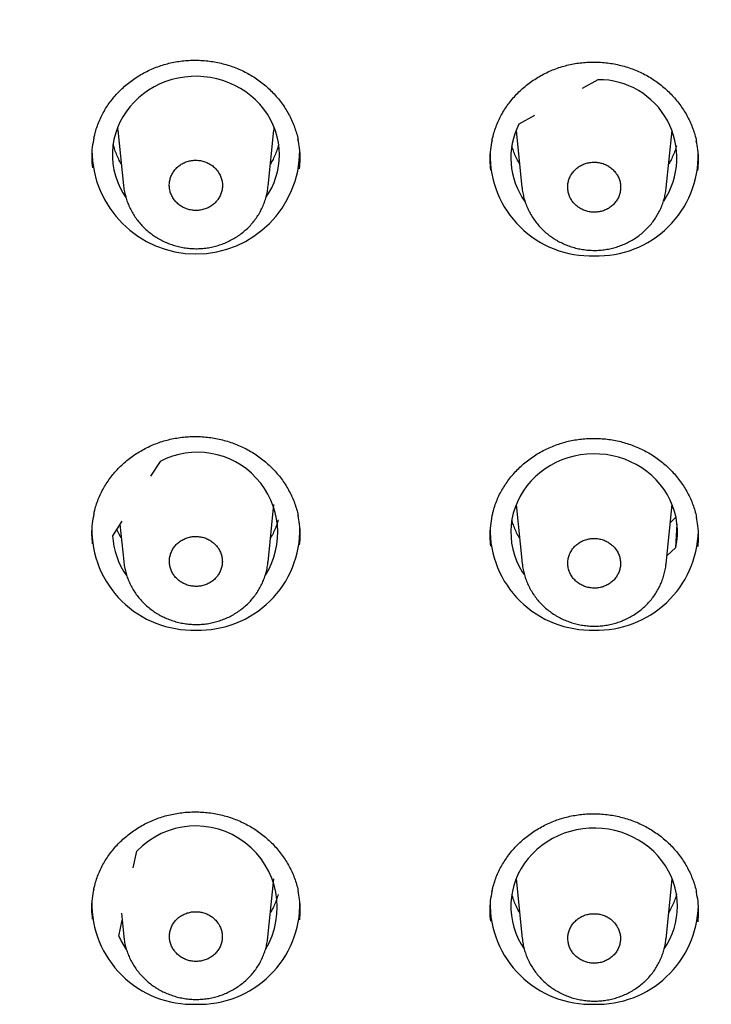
# Model space of a CAD drawing. Header units: millimetres. Extents: x 8 to 1095, y 12 to 2372.
# Tile 61 of 88: x 431 to 446, y 2257 to 2278. Entities that reach past the tile are written whole.
import ezdxf

# ---------------------------------------------------------------- set-up
doc = ezdxf.new("R2010")
doc.units = ezdxf.units.MM

msp = doc.modelspace()

# ---------------------------------------------------------------- linework, layer by layer
at = {"color": 7, "linetype": 'Continuous', "lineweight": 30}
for p, q in [((443.255, 2276.84), (442.918, 2276.649)), ((441.886, 2276.068), (441.549, 2275.877)), ((432.883, 2275.809), (432.885, 2275.787)), ((432.892, 2275.726), (432.886, 2275.787)), ((432.888, 2275.752), (433.011, 2274.555)), ((436.135, 2274.541), (436.259, 2275.752)), ((441.489, 2275.745), (441.615, 2274.512)), ((444.731, 2274.504), (444.858, 2275.745)), ((433.799, 2268.595), (433.597, 2268.279)), ((436.131, 2266.42), (436.258, 2267.664)), ((441.489, 2267.664), (441.619, 2266.391)), ((444.727, 2266.383), (444.858, 2267.664)), ((432.978, 2267.309), (432.775, 2266.992)), ((432.933, 2267.238), (433.015, 2266.434)), ((444.94, 2267.393), (444.819, 2267.279)), ((444.939, 2266.737), (444.963, 2267.242)), ((444.939, 2266.737), (444.745, 2266.554)), ((433.222, 2259.82), (433.299, 2260.181)), ((436.129, 2258.319), (436.258, 2259.583)), ((441.489, 2259.583), (441.621, 2258.29)), ((444.725, 2258.282), (444.858, 2259.583)), ((432.908, 2258.345), (432.981, 2258.687)), ((432.965, 2258.841), (433.017, 2258.333))]:
    msp.add_line(p, q, dxfattribs=at)
at = {"color": 7, "linetype": 'Continuous', "lineweight": 30, "flags": 128}
for points in [[(436.377, 2275.218), (436.372, 2275.35), (436.355, 2275.48), (436.328, 2275.609), (436.291, 2275.736), (436.243, 2275.859), (436.185, 2275.979), (436.118, 2276.094), (436.041, 2276.204), (435.955, 2276.308), (435.861, 2276.405), (435.759, 2276.495), (435.651, 2276.578), (435.535, 2276.652), (435.414, 2276.718), (435.288, 2276.774), (435.157, 2276.822), (435.023, 2276.859), (434.887, 2276.887), (434.748, 2276.905), (434.609, 2276.913), (434.469, 2276.91), (434.33, 2276.897), (434.192, 2276.875), (434.056, 2276.842), (433.924, 2276.799), (433.796, 2276.747), (433.672, 2276.686), (433.554, 2276.616), (433.441, 2276.537), (433.336, 2276.451), (433.238, 2276.357), (433.148, 2276.256), (433.067, 2276.149), (432.995, 2276.037), (432.932, 2275.92), (432.879, 2275.798), (432.836, 2275.673), (432.804, 2275.545), (432.782, 2275.415), (432.771, 2275.284), (432.771, 2275.153), (432.782, 2275.021), (432.804, 2274.892), (432.836, 2274.764), (432.879, 2274.639), (432.932, 2274.517), (432.995, 2274.399), (433.06, 2274.297)], [(436.26, 2275.766), (436.261, 2275.777), (436.264, 2275.809)], [(444.939, 2266.737), (444.961, 2266.866), (444.972, 2266.997), (444.973, 2267.127), (444.962, 2267.258), (444.941, 2267.387), (444.91, 2267.515), (444.868, 2267.639), (444.816, 2267.761), (444.754, 2267.878), (444.683, 2267.99), (444.602, 2268.097), (444.513, 2268.198), (444.417, 2268.292), (444.312, 2268.379), (444.201, 2268.457), (444.084, 2268.528), (443.961, 2268.59), (443.833, 2268.642), (443.702, 2268.685), (443.567, 2268.719), (443.43, 2268.743), (443.292, 2268.756), (443.153, 2268.76), (443.014, 2268.753), (442.876, 2268.737), (442.739, 2268.71), (442.605, 2268.673), (442.475, 2268.627), (442.349, 2268.572), (442.228, 2268.508), (442.112, 2268.435), (442.003, 2268.353), (441.901, 2268.264), (441.806, 2268.168), (441.72, 2268.066), (441.642, 2267.957), (441.574, 2267.843), (441.515, 2267.725), (441.466, 2267.602), (441.427, 2267.477), (441.398, 2267.349), (441.381, 2267.219), (441.374, 2267.088), (441.378, 2266.957), (441.392, 2266.827), (441.417, 2266.698), (441.453, 2266.572), (441.499, 2266.448), (441.555, 2266.329), (441.621, 2266.213), (441.661, 2266.151)], [(444.974, 2258.987), (444.968, 2259.118), (444.952, 2259.248), (444.925, 2259.377), (444.888, 2259.504), (444.84, 2259.627), (444.782, 2259.746), (444.715, 2259.861), (444.638, 2259.971), (444.552, 2260.074), (444.459, 2260.171), (444.357, 2260.262), (444.249, 2260.344), (444.133, 2260.418), (444.012, 2260.484), (443.887, 2260.54), (443.756, 2260.587), (443.623, 2260.625), (443.486, 2260.653), (443.348, 2260.671), (443.209, 2260.678), (443.069, 2260.676), (442.93, 2260.663), (442.793, 2260.64), (442.657, 2260.607), (442.525, 2260.565), (442.397, 2260.513), (442.274, 2260.452), (442.156, 2260.382), (442.044, 2260.304), (441.938, 2260.217), (441.841, 2260.124), (441.751, 2260.023), (441.67, 2259.917), (441.598, 2259.804), (441.535, 2259.687), (441.482, 2259.566), (441.44, 2259.441), (441.407, 2259.313), (441.386, 2259.183), (441.375, 2259.053), (441.375, 2258.922), (441.386, 2258.791), (441.407, 2258.661), (441.44, 2258.534), (441.482, 2258.409), (441.535, 2258.287), (441.598, 2258.17), (441.662, 2258.069)]]:
    msp.add_lwpolyline(points, dxfattribs=at)
at = {"color": 7, "linetype": 'Continuous', "lineweight": 30}
for centre, radius, start, end in [((443.272, 2275.153), 1.687, 326.4117, 90.5695), ((442.982, 2275.149), 1.608, 153.0646, 215.6266), ((434.574, 2275.32), 2.244, 180.0249, 359.9751), ((434.753, 2275.223), 1.624, 325.1325, 359.8433), ((443.101, 2275.21), 2.175, 178.9022, 271.9119), ((443.246, 2275.21), 2.175, 268.0881, 1.0978), ((434.605, 2267.058), 1.736, 327.9197, 117.6732), ((434.501, 2267.128), 2.175, 178.9022, 271.9119), ((434.399, 2267.075), 1.626, 182.9274, 215.4832), ((434.646, 2267.128), 2.175, 268.0881, 1.0978), ((443.101, 2267.128), 2.175, 178.9022, 271.9119), ((443.238, 2267.139), 2.186, 268.3091, 358.4524), ((434.569, 2258.964), 1.759, 328.9066, 136.2309), ((434.501, 2259.047), 2.175, 178.9022, 271.9119), ((434.646, 2259.047), 2.175, 268.0881, 1.0978), ((443.101, 2259.047), 2.175, 178.9022, 271.9119), ((443.238, 2259.058), 2.186, 268.3099, 358.4103), ((443.353, 2258.992), 1.62, 325.2635, 359.8442), ((434.43, 2259.01), 1.661, 203.6053, 214.9534)]:
    msp.add_arc(centre, radius, start, end, dxfattribs=at)
for points, knots in [([(507.8, 2267.788), (507.794, 2267.831), (507.759, 2268.096), (507.685, 2268.581), (507.578, 2269.242), (507.461, 2269.902), (507.334, 2270.559), (507.198, 2271.215), (507.052, 2271.87), (506.896, 2272.522), (506.732, 2273.172), (506.557, 2273.82), (506.374, 2274.466), (506.181, 2275.11), (505.979, 2275.751), (505.767, 2276.389), (505.547, 2277.024), (505.317, 2277.657), (505.078, 2278.287), (504.83, 2278.913), (504.573, 2279.536), (504.307, 2280.156), (504.032, 2280.773), (503.748, 2281.385), (503.455, 2281.995), (503.153, 2282.6), (502.843, 2283.201), (502.524, 2283.799), (502.196, 2284.392), (501.86, 2284.981), (501.515, 2285.566), (501.162, 2286.146), (500.801, 2286.722), (500.431, 2287.292), (500.053, 2287.859), (499.667, 2288.42), (499.272, 2288.976), (498.87, 2289.527), (498.46, 2290.073), (498.042, 2290.614), (497.616, 2291.149), (497.182, 2291.679), (496.741, 2292.203), (496.292, 2292.721), (495.836, 2293.234), (495.372, 2293.741), (494.901, 2294.241), (494.423, 2294.736), (493.937, 2295.224), (493.445, 2295.707), (492.946, 2296.183), (492.44, 2296.652), (491.927, 2297.115), (491.407, 2297.571), (490.881, 2298.021), (490.348, 2298.463), (489.809, 2298.899), (489.264, 2299.328), (488.713, 2299.75), (488.155, 2300.165), (487.592, 2300.573), (487.023, 2300.973), (486.448, 2301.366), (485.867, 2301.752), (485.281, 2302.13), (484.689, 2302.501), (484.092, 2302.864), (483.49, 2303.219), (482.883, 2303.567), (482.271, 2303.906), (481.654, 2304.238), (481.032, 2304.562), (480.406, 2304.878), (479.775, 2305.186), (479.139, 2305.486), (478.499, 2305.777), (477.856, 2306.061), (477.208, 2306.336), (476.556, 2306.603), (475.9, 2306.861), (475.241, 2307.111), (474.578, 2307.353), (473.912, 2307.585), (473.242, 2307.81), (472.57, 2308.026), (471.894, 2308.233), (471.215, 2308.431), (470.533, 2308.621), (469.849, 2308.802), (469.162, 2308.974), (468.473, 2309.138), (467.781, 2309.292), (467.088, 2309.438), (466.392, 2309.575), (465.694, 2309.702), (464.995, 2309.821), (464.293, 2309.931), (463.591, 2310.032), (462.887, 2310.124), (462.181, 2310.207), (461.475, 2310.28), (460.767, 2310.345), (460.059, 2310.401), (459.35, 2310.447), (458.64, 2310.485), (457.93, 2310.513), (457.219, 2310.532), (456.509, 2310.542), (455.798, 2310.543), (455.087, 2310.535), (454.376, 2310.518), (453.666, 2310.492), (452.956, 2310.456), (452.247, 2310.412), (451.538, 2310.358), (450.831, 2310.296), (450.124, 2310.224), (449.418, 2310.143), (448.714, 2310.053), (448.011, 2309.954), (447.309, 2309.847), (446.61, 2309.73), (445.911, 2309.604), (445.215, 2309.469), (444.521, 2309.325), (443.829, 2309.173), (443.139, 2309.012), (442.452, 2308.841), (441.767, 2308.662), (441.084, 2308.474), (440.405, 2308.278), (439.728, 2308.073), (439.055, 2307.859), (438.385, 2307.636), (437.717, 2307.405), (437.054, 2307.166), (436.394, 2306.918), (435.737, 2306.661), (435.085, 2306.396), (434.436, 2306.123), (433.791, 2305.841), (433.15, 2305.552), (432.514, 2305.254), (431.882, 2304.948), (431.254, 2304.633), (430.632, 2304.311), (430.013, 2303.981), (429.4, 2303.643), (428.792, 2303.297), (428.188, 2302.944), (427.59, 2302.582), (426.997, 2302.213), (426.41, 2301.837), (425.828, 2301.453), (425.252, 2301.061), (424.681, 2300.662), (424.116, 2300.256), (423.558, 2299.843), (423.005, 2299.423), (422.458, 2298.995), (421.918, 2298.561), (421.384, 2298.119), (420.856, 2297.671), (420.335, 2297.217), (419.821, 2296.755), (419.313, 2296.287), (418.812, 2295.813), (418.318, 2295.332), (417.831, 2294.845), (417.351, 2294.351), (416.879, 2293.852), (416.414, 2293.346), (415.956, 2292.835), (415.505, 2292.318), (415.062, 2291.795), (414.627, 2291.266), (414.199, 2290.732), (413.779, 2290.193), (413.367, 2289.648), (412.963, 2289.098), (412.567, 2288.543), (412.179, 2287.983), (411.799, 2287.417), (411.427, 2286.848), (411.064, 2286.273), (410.709, 2285.694), (410.362, 2285.11), (410.024, 2284.522), (409.694, 2283.929), (409.374, 2283.333), (409.061, 2282.732), (408.758, 2282.128), (408.463, 2281.519), (408.177, 2280.907), (407.9, 2280.292), (407.632, 2279.672), (407.373, 2279.05), (407.123, 2278.424), (406.882, 2277.795), (406.65, 2277.163), (406.427, 2276.528), (406.214, 2275.89), (406.01, 2275.25), (405.815, 2274.607), (405.629, 2273.962), (405.453, 2273.314), (405.286, 2272.664), (405.129, 2272.012), (404.981, 2271.359), (404.842, 2270.703), (404.713, 2270.045), (404.594, 2269.386), (404.484, 2268.726), (404.407, 2268.227), (404.369, 2267.947), (404.361, 2267.889)], [0, 0, 0, 0, 0.000938, 0.005663, 0.010387, 0.015111, 0.019836, 0.02456, 0.029285, 0.034009, 0.038734, 0.043458, 0.048183, 0.052908, 0.057633, 0.062358, 0.067083, 0.071808, 0.076533, 0.081259, 0.085984, 0.09071, 0.095435, 0.100161, 0.104887, 0.109613, 0.114339, 0.119065, 0.123791, 0.128518, 0.133244, 0.137971, 0.142697, 0.147424, 0.152151, 0.156878, 0.161605, 0.166333, 0.17106, 0.175788, 0.180515, 0.185243, 0.189971, 0.194699, 0.199427, 0.204155, 0.208884, 0.213612, 0.218341, 0.223069, 0.227798, 0.232527, 0.237256, 0.241985, 0.246715, 0.251444, 0.256173, 0.260903, 0.265632, 0.270362, 0.275092, 0.279822, 0.284552, 0.289282, 0.294012, 0.298743, 0.303473, 0.308203, 0.312934, 0.317664, 0.322395, 0.327126, 0.331857, 0.336588, 0.341319, 0.34605, 0.350781, 0.355512, 0.360243, 0.364974, 0.369706, 0.374437, 0.379169, 0.3839, 0.388632, 0.393363, 0.398095, 0.402827, 0.407558, 0.41229, 0.417022, 0.421754, 0.426486, 0.431218, 0.43595, 0.440682, 0.445414, 0.450146, 0.454878, 0.45961, 0.464342, 0.469074, 0.473806, 0.478538, 0.48327, 0.488003, 0.492735, 0.497467, 0.502199, 0.506931, 0.511663, 0.516396, 0.521128, 0.52586, 0.530592, 0.535324, 0.540057, 0.544789, 0.549521, 0.554253, 0.558985, 0.563717, 0.568449, 0.573181, 0.577913, 0.582645, 0.587377, 0.592109, 0.596841, 0.601573, 0.606305, 0.611036, 0.615768, 0.6205, 0.625232, 0.629963, 0.634695, 0.639426, 0.644158, 0.648889, 0.65362, 0.658352, 0.663083, 0.667814, 0.672545, 0.677276, 0.682007, 0.686738, 0.691469, 0.6962, 0.70093, 0.705661, 0.710392, 0.715122, 0.719852, 0.724583, 0.729313, 0.734043, 0.738773, 0.743503, 0.748233, 0.752962, 0.757692, 0.762421, 0.767151, 0.77188, 0.776609, 0.781338, 0.786067, 0.790796, 0.795525, 0.800254, 0.804982, 0.80971, 0.814439, 0.819167, 0.823895, 0.828623, 0.833351, 0.838078, 0.842806, 0.847534, 0.852261, 0.856988, 0.861715, 0.866442, 0.871169, 0.875896, 0.880623, 0.885349, 0.890076, 0.894802, 0.899528, 0.904254, 0.90898, 0.913706, 0.918432, 0.923157, 0.927883, 0.932608, 0.937334, 0.942059, 0.946784, 0.951509, 0.956234, 0.960959, 0.965684, 0.970409, 0.975134, 0.979858, 0.984583, 0.989307, 0.994032, 0.998756, 1, 1, 1, 1]), ([(406.267, 2264.427), (406.274, 2264.457), (406.324, 2264.701), (406.428, 2265.16), (406.58, 2265.803), (406.742, 2266.444), (406.914, 2267.082), (407.095, 2267.719), (407.285, 2268.353), (407.485, 2268.984), (407.694, 2269.613), (407.912, 2270.239), (408.139, 2270.862), (408.376, 2271.482), (408.621, 2272.099), (408.876, 2272.712), (409.139, 2273.323), (409.411, 2273.93), (409.693, 2274.533), (409.983, 2275.133), (410.282, 2275.728), (410.59, 2276.32), (410.906, 2276.908), (411.231, 2277.491), (411.564, 2278.071), (411.906, 2278.646), (412.257, 2279.216), (412.616, 2279.782), (412.983, 2280.343), (413.358, 2280.9), (413.741, 2281.451), (414.133, 2281.997), (414.532, 2282.539), (414.939, 2283.075), (415.355, 2283.605), (415.777, 2284.131), (416.208, 2284.65), (416.646, 2285.165), (417.092, 2285.673), (417.545, 2286.175), (418.006, 2286.672), (418.473, 2287.163), (418.948, 2287.647), (419.43, 2288.125), (419.919, 2288.597), (420.415, 2289.063), (420.918, 2289.522), (421.427, 2289.975), (421.943, 2290.421), (422.465, 2290.86), (422.994, 2291.292), (423.529, 2291.718), (424.07, 2292.136), (424.618, 2292.548), (425.171, 2292.952), (425.731, 2293.349), (426.296, 2293.739), (426.866, 2294.121), (427.443, 2294.496), (428.024, 2294.864), (428.612, 2295.224), (429.204, 2295.576), (429.801, 2295.921), (430.404, 2296.257), (431.011, 2296.586), (431.623, 2296.907), (432.24, 2297.22), (432.861, 2297.525), (433.487, 2297.822), (434.117, 2298.111), (434.751, 2298.392), (435.39, 2298.664), (436.032, 2298.928), (436.678, 2299.184), (437.328, 2299.431), (437.981, 2299.67), (438.638, 2299.9), (439.298, 2300.122), (439.961, 2300.335), (440.627, 2300.54), (441.297, 2300.736), (441.969, 2300.923), (442.644, 2301.102), (443.321, 2301.271), (444.001, 2301.432), (444.683, 2301.584), (445.367, 2301.728), (446.053, 2301.862), (446.742, 2301.988), (447.431, 2302.104), (448.123, 2302.212), (448.816, 2302.31), (449.511, 2302.4), (450.207, 2302.48), (450.903, 2302.552), (451.601, 2302.615), (452.3, 2302.668), (452.999, 2302.712), (453.699, 2302.748), (454.4, 2302.774), (455.101, 2302.791), (455.802, 2302.799), (456.503, 2302.798), (457.204, 2302.788), (457.904, 2302.769), (458.605, 2302.741), (459.305, 2302.703), (460.004, 2302.657), (460.702, 2302.601), (461.4, 2302.537), (462.097, 2302.463), (462.792, 2302.381), (463.486, 2302.289), (464.179, 2302.188), (464.871, 2302.079), (465.56, 2301.96), (466.248, 2301.833), (466.934, 2301.696), (467.617, 2301.551), (468.299, 2301.397), (468.978, 2301.234), (469.655, 2301.062), (470.329, 2300.882), (471.001, 2300.693), (471.669, 2300.495), (472.335, 2300.288), (472.998, 2300.073), (473.657, 2299.849), (474.313, 2299.617), (474.965, 2299.376), (475.614, 2299.127), (476.26, 2298.87), (476.901, 2298.604), (477.538, 2298.329), (478.172, 2298.047), (478.801, 2297.756), (479.425, 2297.458), (480.046, 2297.151), (480.661, 2296.836), (481.273, 2296.513), (481.879, 2296.183), (482.48, 2295.844), (483.076, 2295.498), (483.668, 2295.144), (484.254, 2294.782), (484.834, 2294.413), (485.409, 2294.036), (485.979, 2293.652), (486.542, 2293.261), (487.1, 2292.862), (487.652, 2292.456), (488.198, 2292.043), (488.738, 2291.623), (489.272, 2291.196), (489.8, 2290.762), (490.32, 2290.322), (490.835, 2289.874), (491.343, 2289.42), (491.844, 2288.96), (492.338, 2288.492), (492.826, 2288.019), (493.306, 2287.539), (493.779, 2287.054), (494.245, 2286.562), (494.704, 2286.064), (495.156, 2285.56), (495.6, 2285.05), (496.036, 2284.535), (496.465, 2284.014), (496.886, 2283.487), (497.3, 2282.955), (497.705, 2282.418), (498.103, 2281.876), (498.492, 2281.328), (498.874, 2280.776), (499.247, 2280.218), (499.613, 2279.656), (499.969, 2279.089), (500.318, 2278.518), (500.658, 2277.942), (500.99, 2277.361), (501.313, 2276.777), (501.627, 2276.188), (501.933, 2275.596), (502.23, 2274.999), (502.518, 2274.399), (502.797, 2273.795), (503.068, 2273.187), (503.329, 2272.576), (503.582, 2271.961), (503.825, 2271.344), (504.06, 2270.723), (504.285, 2270.099), (504.501, 2269.473), (504.708, 2268.843), (504.905, 2268.211), (505.093, 2267.577), (505.272, 2266.94), (505.442, 2266.301), (505.602, 2265.66), (505.752, 2265.017), (505.866, 2264.503), (505.927, 2264.203), (505.944, 2264.119)], [0, 0, 0, 0, 0.00068, 0.005693, 0.010706, 0.015719, 0.020732, 0.025745, 0.030758, 0.035771, 0.040783, 0.045796, 0.050809, 0.055822, 0.060835, 0.065847, 0.07086, 0.075873, 0.080885, 0.085898, 0.090911, 0.095923, 0.100936, 0.105948, 0.110961, 0.115973, 0.120986, 0.125998, 0.131011, 0.136023, 0.141035, 0.146048, 0.15106, 0.156072, 0.161085, 0.166097, 0.171109, 0.176121, 0.181133, 0.186145, 0.191157, 0.19617, 0.201182, 0.206194, 0.211206, 0.216218, 0.22123, 0.226241, 0.231253, 0.236265, 0.241277, 0.246289, 0.251301, 0.256312, 0.261324, 0.266336, 0.271348, 0.276359, 0.281371, 0.286383, 0.291394, 0.296406, 0.301418, 0.306429, 0.311441, 0.316452, 0.321464, 0.326475, 0.331487, 0.336498, 0.34151, 0.346521, 0.351533, 0.356544, 0.361556, 0.366567, 0.371578, 0.37659, 0.381601, 0.386613, 0.391624, 0.396635, 0.401647, 0.406658, 0.411669, 0.41668, 0.421692, 0.426703, 0.431714, 0.436726, 0.441737, 0.446748, 0.451759, 0.456771, 0.461782, 0.466793, 0.471804, 0.476816, 0.481827, 0.486838, 0.491849, 0.496861, 0.501872, 0.506883, 0.511894, 0.516906, 0.521917, 0.526928, 0.531939, 0.536951, 0.541962, 0.546973, 0.551984, 0.556996, 0.562007, 0.567018, 0.572029, 0.577041, 0.582052, 0.587063, 0.592075, 0.597086, 0.602097, 0.607108, 0.61212, 0.617131, 0.622142, 0.627154, 0.632165, 0.637177, 0.642188, 0.647199, 0.652211, 0.657222, 0.662234, 0.667245, 0.672256, 0.677268, 0.682279, 0.687291, 0.692302, 0.697314, 0.702325, 0.707337, 0.712349, 0.71736, 0.722372, 0.727383, 0.732395, 0.737407, 0.742418, 0.74743, 0.752442, 0.757454, 0.762465, 0.767477, 0.772489, 0.777501, 0.782513, 0.787525, 0.792537, 0.797548, 0.80256, 0.807572, 0.812584, 0.817597, 0.822609, 0.827621, 0.832633, 0.837645, 0.842657, 0.847669, 0.852682, 0.857694, 0.862706, 0.867718, 0.872731, 0.877743, 0.882755, 0.887768, 0.89278, 0.897793, 0.902805, 0.907818, 0.91283, 0.917843, 0.922855, 0.927868, 0.932881, 0.937893, 0.942906, 0.947919, 0.952932, 0.957944, 0.962957, 0.96797, 0.972983, 0.977995, 0.983008, 0.988021, 0.993034, 0.998047, 1, 1, 1, 1]), ([(432.372, 2275.579), (432.379, 2275.611), (432.396, 2275.689), (432.433, 2275.81), (432.482, 2275.94), (432.54, 2276.066), (432.606, 2276.187), (432.68, 2276.303), (432.763, 2276.415), (432.855, 2276.522), (432.954, 2276.625), (433.061, 2276.722), (433.175, 2276.812), (433.294, 2276.895), (433.419, 2276.97), (433.549, 2277.037), (433.682, 2277.096), (433.818, 2277.146), (433.957, 2277.187), (434.098, 2277.219), (434.241, 2277.242), (434.387, 2277.257), (434.534, 2277.263), (434.682, 2277.259), (434.83, 2277.247), (434.977, 2277.226), (435.122, 2277.196), (435.264, 2277.157), (435.403, 2277.109), (435.538, 2277.054), (435.667, 2276.99), (435.792, 2276.919), (435.912, 2276.84), (436.027, 2276.753), (436.136, 2276.659), (436.239, 2276.559), (436.335, 2276.452), (436.424, 2276.339), (436.505, 2276.221), (436.577, 2276.099), (436.64, 2275.973), (436.695, 2275.844), (436.739, 2275.713), (436.767, 2275.614), (436.777, 2275.558), (436.779, 2275.547)], [0, 0, 0, 0, 0.016945, 0.041112, 0.065076, 0.088788, 0.112248, 0.135636, 0.159281, 0.183112, 0.207096, 0.23119, 0.255346, 0.279509, 0.303617, 0.327628, 0.351504, 0.375221, 0.398759, 0.422151, 0.445706, 0.469398, 0.493209, 0.517115, 0.541085, 0.565083, 0.589062, 0.612987, 0.636827, 0.660563, 0.68417, 0.707652, 0.731243, 0.754988, 0.778865, 0.802846, 0.826898, 0.850984, 0.875061, 0.899094, 0.923057, 0.946932, 0.970685, 0.994224, 1, 1, 1, 1]), ([(440.97, 2275.532), (440.976, 2275.563), (440.993, 2275.639), (441.029, 2275.758), (441.078, 2275.889), (441.135, 2276.015), (441.201, 2276.136), (441.276, 2276.253), (441.359, 2276.365), (441.45, 2276.474), (441.549, 2276.576), (441.656, 2276.674), (441.769, 2276.764), (441.888, 2276.848), (442.013, 2276.924), (442.143, 2276.992), (442.276, 2277.051), (442.412, 2277.102), (442.551, 2277.143), (442.692, 2277.176), (442.835, 2277.2), (442.981, 2277.216), (443.128, 2277.222), (443.276, 2277.22), (443.424, 2277.208), (443.571, 2277.188), (443.716, 2277.158), (443.859, 2277.12), (443.998, 2277.074), (444.133, 2277.019), (444.263, 2276.956), (444.388, 2276.885), (444.508, 2276.806), (444.623, 2276.72), (444.733, 2276.627), (444.836, 2276.527), (444.932, 2276.42), (445.022, 2276.308), (445.103, 2276.191), (445.175, 2276.069), (445.239, 2275.944), (445.294, 2275.815), (445.339, 2275.684), (445.367, 2275.583), (445.378, 2275.525), (445.381, 2275.512)], [0, 0, 0, 0, 0.0161774, 0.0403394, 0.0642989, 0.0880066, 0.1114611, 0.1348418, 0.1584767, 0.1822982, 0.206272, 0.2303561, 0.2545028, 0.2786567, 0.302757, 0.3267596, 0.3506288, 0.3743394, 0.3978719, 0.4212554, 0.4447989, 0.4684793, 0.4922798, 0.5161753, 0.5401348, 0.5641234, 0.5880934, 0.6120096, 0.6358427, 0.6595709, 0.6831717, 0.7066461, 0.7302255, 0.7539594, 0.7778265, 0.8017989, 0.8258435, 0.8499245, 0.8739975, 0.898027, 0.9219871, 0.9458597, 0.9696129, 0.9931482, 1, 1, 1, 1]), ([(432.371, 2275.583), (432.359, 2275.517), (432.33, 2275.373), (432.319, 2275.156), (432.332, 2275.006), (432.338, 2274.937)], [0, 0, 0, 0, 0.309657, 0.677282, 1, 1, 1, 1]), ([(436.812, 2274.917), (436.817, 2274.987), (436.83, 2275.136), (436.818, 2275.349), (436.79, 2275.489), (436.778, 2275.55)], [0, 0, 0, 0, 0.329825, 0.705235, 1, 1, 1, 1]), ([(440.969, 2275.536), (440.956, 2275.469), (440.928, 2275.324), (440.916, 2275.107), (440.929, 2274.958), (440.936, 2274.888)], [0, 0, 0, 0, 0.311874, 0.679474, 1, 1, 1, 1]), ([(445.414, 2274.88), (445.419, 2274.95), (445.432, 2275.1), (445.42, 2275.314), (445.392, 2275.454), (445.379, 2275.515)], [0, 0, 0, 0, 0.332225, 0.707087, 1, 1, 1, 1]), ([(432.963, 2275.02), (432.944, 2275.054), (432.904, 2275.124), (432.855, 2275.235), (432.816, 2275.34), (432.798, 2275.408), (432.791, 2275.437)], [0, 0, 0, 0, 0.256021, 0.530191, 0.804884, 1, 1, 1, 1]), ([(436.359, 2275.444), (436.356, 2275.432), (436.344, 2275.381), (436.314, 2275.291), (436.267, 2275.176), (436.223, 2275.086), (436.193, 2275.036), (436.184, 2275.022)], [0, 0, 0, 0, 0.076181, 0.348784, 0.621037, 0.892872, 1, 1, 1, 1]), ([(441.563, 2275.022), (441.552, 2275.04), (441.519, 2275.094), (441.475, 2275.189), (441.43, 2275.3), (441.408, 2275.374), (441.397, 2275.41)], [0, 0, 0, 0, 0.150772, 0.444168, 0.738131, 1, 1, 1, 1]), ([(444.949, 2275.408), (444.943, 2275.385), (444.925, 2275.322), (444.887, 2275.222), (444.839, 2275.116), (444.801, 2275.05), (444.784, 2275.021)], [0, 0, 0, 0, 0.17049, 0.466473, 0.762029, 1, 1, 1, 1]), ([(435.021, 2274.895), (435, 2274.918), (434.957, 2274.964), (434.878, 2275.019), (434.792, 2275.061), (434.7, 2275.089), (434.603, 2275.102), (434.506, 2275.1), (434.411, 2275.082), (434.32, 2275.05), (434.237, 2275.003), (434.163, 2274.944), (434.101, 2274.873), (434.052, 2274.794), (434.018, 2274.708), (434, 2274.619), (433.998, 2274.526), (434.013, 2274.436), (434.043, 2274.348), (434.088, 2274.267), (434.148, 2274.193), (434.219, 2274.131), (434.3, 2274.08), (434.389, 2274.043), (434.484, 2274.02), (434.58, 2274.013), (434.677, 2274.022), (434.771, 2274.045), (434.859, 2274.083), (434.939, 2274.135), (435.009, 2274.198), (435.066, 2274.272), (435.109, 2274.354), (435.137, 2274.441), (435.149, 2274.533), (435.145, 2274.624), (435.124, 2274.714), (435.086, 2274.808), (435.044, 2274.864), (435.021, 2274.895)], [0, 0, 0, 0, 0.026475, 0.053717, 0.080192, 0.107434, 0.133906, 0.161146, 0.187611, 0.214844, 0.241302, 0.268527, 0.29498, 0.3222, 0.348653, 0.375873, 0.402331, 0.429555, 0.456021, 0.483253, 0.509725, 0.536965, 0.56344, 0.590683, 0.617157, 0.644398, 0.670866, 0.698101, 0.724561, 0.751789, 0.778243, 0.805464, 0.831916, 0.859136, 0.885591, 0.912814, 0.939277, 0.966507, 1, 1, 1, 1]), ([(443.617, 2274.857), (443.596, 2274.88), (443.553, 2274.925), (443.475, 2274.979), (443.388, 2275.021), (443.296, 2275.048), (443.2, 2275.06), (443.103, 2275.057), (443.008, 2275.038), (442.919, 2275.005), (442.835, 2274.958), (442.763, 2274.899), (442.701, 2274.828), (442.653, 2274.749), (442.619, 2274.663), (442.602, 2274.573), (442.601, 2274.482), (442.615, 2274.392), (442.646, 2274.304), (442.692, 2274.224), (442.751, 2274.151), (442.822, 2274.089), (442.904, 2274.039), (442.993, 2274.003), (443.087, 2273.981), (443.183, 2273.975), (443.28, 2273.984), (443.373, 2274.008), (443.461, 2274.047), (443.54, 2274.098), (443.609, 2274.163), (443.666, 2274.236), (443.709, 2274.318), (443.736, 2274.406), (443.748, 2274.497), (443.743, 2274.588), (443.722, 2274.678), (443.683, 2274.77), (443.64, 2274.826), (443.617, 2274.857)], [0, 0, 0, 0, 0.0264692, 0.053706, 0.0801753, 0.1074123, 0.1338783, 0.1611121, 0.187573, 0.2148014, 0.2412584, 0.2684826, 0.2949387, 0.322162, 0.3486206, 0.3758463, 0.4023098, 0.4295404, 0.4560088, 0.4832447, 0.5097161, 0.5369552, 0.5634262, 0.5906651, 0.6171327, 0.6443681, 0.6708305, 0.6980606, 0.7245185, 0.7517438, 0.7781998, 0.8054229, 0.8318805, 0.859105, 0.8855669, 0.9127958, 0.9392628, 0.9664972, 1, 1, 1, 1]), ([(433.012, 2274.551), (433.012, 2274.547), (433.015, 2274.503), (433.03, 2274.421), (433.057, 2274.307), (433.093, 2274.196), (433.139, 2274.087), (433.194, 2273.981), (433.257, 2273.879), (433.329, 2273.782), (433.408, 2273.69), (433.495, 2273.604), (433.587, 2273.527), (433.661, 2273.473), (433.703, 2273.446), (433.713, 2273.44)], [0, 0, 0, 0, 0.009846, 0.097693, 0.184059, 0.270236, 0.357413, 0.44531, 0.533817, 0.622781, 0.712029, 0.801337, 0.890542, 0.973859, 1, 1, 1, 1]), ([(433.713, 2273.44), (433.734, 2273.427), (433.789, 2273.393), (433.882, 2273.345), (433.994, 2273.297), (434.11, 2273.258), (434.23, 2273.227), (434.352, 2273.205), (434.476, 2273.192), (434.601, 2273.189), (434.725, 2273.195), (434.848, 2273.21), (434.968, 2273.235), (435.085, 2273.269), (435.199, 2273.311), (435.31, 2273.363), (435.418, 2273.422), (435.52, 2273.49), (435.617, 2273.566), (435.708, 2273.649), (435.791, 2273.738), (435.865, 2273.832), (435.931, 2273.931), (435.988, 2274.034), (436.036, 2274.142), (436.076, 2274.254), (436.107, 2274.369), (436.126, 2274.466), (436.131, 2274.526), (436.133, 2274.546)], [0, 0, 0, 0, 0.022888, 0.06066, 0.098615, 0.136863, 0.175364, 0.214059, 0.252876, 0.291708, 0.330474, 0.369105, 0.407534, 0.445289, 0.483253, 0.521589, 0.560221, 0.599051, 0.637942, 0.67675, 0.715358, 0.753667, 0.791266, 0.828614, 0.866342, 0.904319, 0.942494, 0.980802, 1, 1, 1, 1]), ([(441.617, 2274.509), (441.617, 2274.5), (441.621, 2274.452), (441.637, 2274.367), (441.664, 2274.253), (441.702, 2274.142), (441.749, 2274.034), (441.804, 2273.929), (441.868, 2273.827), (441.941, 2273.731), (442.021, 2273.64), (442.109, 2273.555), (442.201, 2273.479), (442.272, 2273.429), (442.31, 2273.404), (442.317, 2273.4)], [0, 0, 0, 0, 0.019327, 0.107128, 0.193287, 0.279642, 0.366887, 0.454841, 0.543388, 0.632374, 0.721623, 0.810909, 0.900077, 0.983387, 1, 1, 1, 1]), ([(442.317, 2273.4), (442.338, 2273.388), (442.393, 2273.354), (442.486, 2273.306), (442.598, 2273.259), (442.714, 2273.22), (442.833, 2273.189), (442.955, 2273.168), (443.079, 2273.155), (443.204, 2273.152), (443.328, 2273.159), (443.45, 2273.175), (443.571, 2273.2), (443.687, 2273.234), (443.801, 2273.277), (443.912, 2273.329), (444.019, 2273.389), (444.121, 2273.457), (444.218, 2273.533), (444.308, 2273.616), (444.391, 2273.706), (444.465, 2273.8), (444.53, 2273.899), (444.586, 2274.002), (444.634, 2274.11), (444.674, 2274.222), (444.704, 2274.337), (444.723, 2274.433), (444.728, 2274.49), (444.729, 2274.508)], [0, 0, 0, 0, 0.022948, 0.060781, 0.098797, 0.137109, 0.175676, 0.214439, 0.253325, 0.292227, 0.331064, 0.369766, 0.408265, 0.446096, 0.484143, 0.522565, 0.561284, 0.600202, 0.639179, 0.678073, 0.716764, 0.755156, 0.792817, 0.830264, 0.86809, 0.906162, 0.94443, 0.982827, 1, 1, 1, 1]), ([(432.37, 2267.454), (432.376, 2267.485), (432.392, 2267.561), (432.429, 2267.68), (432.477, 2267.81), (432.535, 2267.936), (432.601, 2268.056), (432.675, 2268.173), (432.758, 2268.285), (432.849, 2268.392), (432.948, 2268.495), (433.055, 2268.591), (433.168, 2268.681), (433.287, 2268.765), (433.412, 2268.84), (433.542, 2268.908), (433.675, 2268.967), (433.811, 2269.017), (433.95, 2269.058), (434.091, 2269.09), (434.234, 2269.114), (434.38, 2269.129), (434.527, 2269.135), (434.675, 2269.133), (434.823, 2269.121), (434.97, 2269.1), (435.115, 2269.07), (435.257, 2269.032), (435.396, 2268.985), (435.531, 2268.93), (435.662, 2268.867), (435.787, 2268.796), (435.907, 2268.718), (436.022, 2268.632), (436.132, 2268.539), (436.235, 2268.438), (436.332, 2268.332), (436.421, 2268.22), (436.502, 2268.103), (436.575, 2267.981), (436.639, 2267.856), (436.694, 2267.728), (436.739, 2267.597), (436.768, 2267.495), (436.779, 2267.436), (436.781, 2267.422)], [0, 0, 0, 0, 0.016181, 0.040334, 0.064285, 0.087985, 0.111432, 0.134804, 0.158431, 0.182243, 0.206207, 0.230282, 0.254419, 0.278563, 0.302654, 0.326648, 0.350508, 0.37421, 0.397735, 0.421109, 0.444642, 0.468312, 0.4921, 0.515984, 0.539931, 0.563907, 0.587864, 0.611767, 0.635587, 0.659303, 0.682891, 0.706351, 0.729915, 0.753632, 0.777482, 0.801437, 0.825463, 0.849526, 0.873581, 0.897592, 0.921534, 0.945389, 0.969126, 0.992645, 1, 1, 1, 1]), ([(440.968, 2267.407), (440.974, 2267.436), (440.99, 2267.512), (441.026, 2267.63), (441.074, 2267.76), (441.131, 2267.886), (441.197, 2268.007), (441.271, 2268.124), (441.354, 2268.236), (441.445, 2268.344), (441.544, 2268.447), (441.65, 2268.544), (441.763, 2268.635), (441.883, 2268.719), (442.007, 2268.795), (442.137, 2268.863), (442.27, 2268.922), (442.406, 2268.973), (442.545, 2269.015), (442.686, 2269.048), (442.829, 2269.072), (442.975, 2269.088), (443.122, 2269.095), (443.27, 2269.093), (443.418, 2269.082), (443.565, 2269.062), (443.71, 2269.033), (443.853, 2268.995), (443.992, 2268.949), (444.128, 2268.894), (444.258, 2268.832), (444.383, 2268.762), (444.504, 2268.684), (444.619, 2268.598), (444.729, 2268.506), (444.833, 2268.406), (444.93, 2268.3), (445.019, 2268.188), (445.101, 2268.071), (445.174, 2267.95), (445.238, 2267.825), (445.294, 2267.697), (445.339, 2267.566), (445.368, 2267.463), (445.38, 2267.403), (445.383, 2267.387)], [0, 0, 0, 0, 0.015594, 0.039742, 0.063688, 0.087383, 0.110824, 0.134188, 0.157804, 0.181606, 0.205559, 0.229623, 0.25375, 0.277885, 0.301967, 0.325953, 0.349806, 0.3735, 0.397018, 0.420384, 0.443905, 0.467564, 0.491342, 0.515215, 0.539152, 0.563119, 0.587068, 0.610964, 0.634777, 0.658486, 0.682069, 0.705524, 0.729077, 0.752785, 0.776626, 0.800574, 0.824594, 0.848653, 0.872704, 0.896714, 0.920655, 0.944509, 0.968247, 0.991764, 1, 1, 1, 1]), ([(432.369, 2267.458), (432.356, 2267.392), (432.328, 2267.247), (432.316, 2267.03), (432.33, 2266.882), (432.336, 2266.814)], [0, 0, 0, 0, 0.312859, 0.681155, 1, 1, 1, 1]), ([(436.814, 2266.794), (436.82, 2266.865), (436.832, 2267.014), (436.82, 2267.227), (436.792, 2267.365), (436.78, 2267.426)], [0, 0, 0, 0, 0.334529, 0.71049, 1, 1, 1, 1]), ([(440.967, 2267.411), (440.954, 2267.344), (440.926, 2267.199), (440.914, 2266.982), (440.927, 2266.834), (440.934, 2266.766)], [0, 0, 0, 0, 0.313514, 0.681718, 1, 1, 1, 1]), ([(436.35, 2267.331), (436.342, 2267.301), (436.322, 2267.231), (436.28, 2267.125), (436.233, 2267.024), (436.198, 2266.964), (436.184, 2266.94)], [0, 0, 0, 0, 0.2223407, 0.5152749, 0.8077759, 1, 1, 1, 1]), ([(441.563, 2266.94), (441.551, 2266.96), (441.518, 2267.015), (441.473, 2267.111), (441.429, 2267.219), (441.408, 2267.291), (441.399, 2267.323)], [0, 0, 0, 0, 0.161886, 0.459333, 0.757353, 1, 1, 1, 1]), ([(445.416, 2266.757), (445.422, 2266.828), (445.434, 2266.978), (445.422, 2267.191), (445.394, 2267.33), (445.381, 2267.39)], [0, 0, 0, 0, 0.335204, 0.71059, 1, 1, 1, 1]), ([(432.963, 2266.94), (432.949, 2266.964), (432.914, 2267.024), (432.882, 2267.088), (432.866, 2267.13), (432.865, 2267.133)], [0, 0, 0, 0, 0.379592, 0.956408, 1, 1, 1, 1]), ([(435.017, 2266.774), (434.996, 2266.796), (434.953, 2266.842), (434.874, 2266.896), (434.788, 2266.938), (434.696, 2266.965), (434.599, 2266.977), (434.503, 2266.974), (434.408, 2266.956), (434.318, 2266.923), (434.235, 2266.876), (434.162, 2266.817), (434.101, 2266.747), (434.053, 2266.668), (434.019, 2266.582), (434.002, 2266.493), (434.001, 2266.401), (434.015, 2266.311), (434.046, 2266.224), (434.092, 2266.144), (434.151, 2266.071), (434.223, 2266.01), (434.304, 2265.959), (434.393, 2265.923), (434.487, 2265.901), (434.584, 2265.895), (434.68, 2265.903), (434.773, 2265.927), (434.861, 2265.966), (434.94, 2266.017), (435.009, 2266.081), (435.066, 2266.154), (435.109, 2266.237), (435.136, 2266.323), (435.147, 2266.414), (435.143, 2266.505), (435.121, 2266.595), (435.083, 2266.687), (435.04, 2266.743), (435.017, 2266.774)], [0, 0, 0, 0, 0.026471, 0.05371, 0.080182, 0.107421, 0.133892, 0.161131, 0.187599, 0.214835, 0.241299, 0.268529, 0.294988, 0.322214, 0.34867, 0.375893, 0.40235, 0.429574, 0.456035, 0.483264, 0.50973, 0.536964, 0.563434, 0.590672, 0.617144, 0.644383, 0.670853, 0.69809, 0.724555, 0.751787, 0.778247, 0.805474, 0.831931, 0.859154, 0.885611, 0.912834, 0.939294, 0.966521, 1, 1, 1, 1]), ([(443.617, 2266.732), (443.596, 2266.754), (443.553, 2266.8), (443.475, 2266.853), (443.389, 2266.895), (443.297, 2266.922), (443.201, 2266.935), (443.105, 2266.932), (443.01, 2266.914), (442.921, 2266.881), (442.838, 2266.834), (442.765, 2266.776), (442.704, 2266.706), (442.656, 2266.627), (442.622, 2266.542), (442.604, 2266.453), (442.603, 2266.362), (442.617, 2266.272), (442.647, 2266.185), (442.693, 2266.105), (442.752, 2266.033), (442.822, 2265.971), (442.904, 2265.921), (442.992, 2265.885), (443.086, 2265.863), (443.182, 2265.856), (443.278, 2265.865), (443.371, 2265.888), (443.458, 2265.927), (443.537, 2265.978), (443.607, 2266.041), (443.663, 2266.115), (443.706, 2266.196), (443.734, 2266.283), (443.745, 2266.373), (443.741, 2266.464), (443.72, 2266.553), (443.682, 2266.645), (443.64, 2266.701), (443.617, 2266.732)], [0, 0, 0, 0, 0.026468, 0.053703, 0.080171, 0.107406, 0.133873, 0.161107, 0.187571, 0.214803, 0.241265, 0.268494, 0.294954, 0.322181, 0.348641, 0.375868, 0.40233, 0.429559, 0.456023, 0.483255, 0.509722, 0.536956, 0.563424, 0.59066, 0.617127, 0.644362, 0.670827, 0.69806, 0.724522, 0.751752, 0.778212, 0.80544, 0.8319, 0.859127, 0.885588, 0.912816, 0.93928, 0.96651, 1, 1, 1, 1]), ([(433.017, 2266.43), (433.017, 2266.421), (433.021, 2266.373), (433.037, 2266.287), (433.064, 2266.174), (433.102, 2266.063), (433.149, 2265.955), (433.204, 2265.85), (433.269, 2265.749), (433.341, 2265.652), (433.422, 2265.561), (433.509, 2265.477), (433.602, 2265.4), (433.672, 2265.351), (433.71, 2265.326), (433.716, 2265.322)], [0, 0, 0, 0, 0.020059, 0.107811, 0.193919, 0.280267, 0.367501, 0.455452, 0.544004, 0.633, 0.722267, 0.811577, 0.900773, 0.984121, 1, 1, 1, 1]), ([(433.716, 2265.322), (433.737, 2265.31), (433.792, 2265.276), (433.885, 2265.228), (433.997, 2265.181), (434.113, 2265.142), (434.233, 2265.111), (434.355, 2265.089), (434.479, 2265.077), (434.603, 2265.073), (434.727, 2265.08), (434.85, 2265.095), (434.97, 2265.12), (435.087, 2265.154), (435.201, 2265.197), (435.312, 2265.248), (435.419, 2265.308), (435.521, 2265.376), (435.618, 2265.452), (435.708, 2265.535), (435.791, 2265.624), (435.865, 2265.718), (435.93, 2265.817), (435.986, 2265.92), (436.034, 2266.027), (436.074, 2266.139), (436.104, 2266.254), (436.123, 2266.349), (436.128, 2266.406), (436.129, 2266.424)], [0, 0, 0, 0, 0.0229328, 0.0607845, 0.0988192, 0.1371494, 0.1757341, 0.2145145, 0.253418, 0.2923366, 0.3311897, 0.3699064, 0.4084167, 0.4462575, 0.4843172, 0.5227482, 0.5614737, 0.600394, 0.6393695, 0.6782564, 0.7169375, 0.7553146, 0.7929502, 0.830382, 0.868188, 0.906239, 0.9444842, 0.9828578, 1, 1, 1, 1]), ([(441.621, 2266.388), (441.622, 2266.375), (441.626, 2266.322), (441.644, 2266.232), (441.673, 2266.119), (441.711, 2266.009), (441.759, 2265.901), (441.816, 2265.797), (441.881, 2265.696), (441.954, 2265.6), (442.036, 2265.51), (442.124, 2265.427), (442.219, 2265.35), (442.287, 2265.305), (442.321, 2265.282)], [0, 0, 0, 0, 0.03088, 0.118457, 0.204336, 0.290738, 0.377921, 0.465809, 0.554279, 0.643175, 0.73232, 0.821484, 0.910522, 1, 1, 1, 1]), ([(442.321, 2265.282), (442.342, 2265.27), (442.397, 2265.236), (442.49, 2265.189), (442.602, 2265.142), (442.718, 2265.103), (442.837, 2265.073), (442.959, 2265.052), (443.083, 2265.04), (443.207, 2265.037), (443.331, 2265.044), (443.454, 2265.06), (443.574, 2265.085), (443.69, 2265.12), (443.804, 2265.163), (443.914, 2265.215), (444.021, 2265.275), (444.123, 2265.343), (444.22, 2265.42), (444.309, 2265.503), (444.391, 2265.592), (444.465, 2265.687), (444.529, 2265.786), (444.585, 2265.889), (444.633, 2265.996), (444.672, 2266.108), (444.702, 2266.223), (444.72, 2266.316), (444.724, 2266.371), (444.725, 2266.386)], [0, 0, 0, 0, 0.023002, 0.060929, 0.099041, 0.13745, 0.176116, 0.214979, 0.253967, 0.29297, 0.331909, 0.370712, 0.409305, 0.447235, 0.485392, 0.523922, 0.562748, 0.601769, 0.640845, 0.67983, 0.718609, 0.757082, 0.79479, 0.832336, 0.870251, 0.908411, 0.946762, 0.985238, 1, 1, 1, 1]), ([(432.369, 2259.35), (432.375, 2259.38), (432.391, 2259.456), (432.427, 2259.574), (432.475, 2259.704), (432.533, 2259.829), (432.599, 2259.95), (432.673, 2260.065), (432.755, 2260.177), (432.846, 2260.285), (432.945, 2260.387), (433.052, 2260.483), (433.165, 2260.574), (433.284, 2260.657), (433.409, 2260.732), (433.538, 2260.8), (433.671, 2260.859), (433.808, 2260.909), (433.946, 2260.95), (434.087, 2260.983), (434.231, 2261.007), (434.376, 2261.022), (434.523, 2261.028), (434.671, 2261.026), (434.819, 2261.014), (434.966, 2260.994), (435.112, 2260.964), (435.254, 2260.926), (435.393, 2260.88), (435.529, 2260.825), (435.659, 2260.762), (435.784, 2260.692), (435.904, 2260.614), (436.02, 2260.528), (436.13, 2260.435), (436.233, 2260.336), (436.33, 2260.23), (436.419, 2260.118), (436.501, 2260.002), (436.574, 2259.88), (436.638, 2259.755), (436.693, 2259.628), (436.738, 2259.497), (436.768, 2259.394), (436.78, 2259.334), (436.782, 2259.318)], [0, 0, 0, 0, 0.015891, 0.040036, 0.06398, 0.087674, 0.111114, 0.134477, 0.158092, 0.181893, 0.205845, 0.229906, 0.254031, 0.278162, 0.302241, 0.326222, 0.350071, 0.373762, 0.397276, 0.420637, 0.444155, 0.467808, 0.491581, 0.515448, 0.539378, 0.563337, 0.587277, 0.611164, 0.634967, 0.658667, 0.682239, 0.705684, 0.729226, 0.752924, 0.776754, 0.80069, 0.824698, 0.848744, 0.872782, 0.896778, 0.920705, 0.944547, 0.968272, 0.991778, 1, 1, 1, 1]), ([(440.966, 2259.303), (440.973, 2259.332), (440.988, 2259.407), (441.024, 2259.524), (441.072, 2259.655), (441.13, 2259.78), (441.195, 2259.901), (441.269, 2260.017), (441.352, 2260.129), (441.443, 2260.237), (441.542, 2260.34), (441.648, 2260.437), (441.761, 2260.528), (441.88, 2260.611), (442.005, 2260.687), (442.134, 2260.755), (442.267, 2260.815), (442.404, 2260.866), (442.542, 2260.907), (442.683, 2260.941), (442.827, 2260.965), (442.972, 2260.981), (443.119, 2260.988), (443.267, 2260.986), (443.415, 2260.975), (443.563, 2260.955), (443.708, 2260.926), (443.851, 2260.889), (443.99, 2260.843), (444.125, 2260.789), (444.256, 2260.727), (444.381, 2260.657), (444.502, 2260.579), (444.618, 2260.494), (444.728, 2260.402), (444.831, 2260.303), (444.929, 2260.197), (445.018, 2260.086), (445.1, 2259.969), (445.173, 2259.848), (445.238, 2259.724), (445.293, 2259.596), (445.339, 2259.466), (445.369, 2259.361), (445.381, 2259.3), (445.384, 2259.283)], [0, 0, 0, 0, 0.015445, 0.039585, 0.063523, 0.087211, 0.110645, 0.133999, 0.157603, 0.181392, 0.205333, 0.229384, 0.253497, 0.277619, 0.301689, 0.325661, 0.349502, 0.373185, 0.396692, 0.420044, 0.44355, 0.467192, 0.490954, 0.514811, 0.538732, 0.562682, 0.586616, 0.610496, 0.634294, 0.657988, 0.681556, 0.704996, 0.72853, 0.752219, 0.776042, 0.799972, 0.823976, 0.848018, 0.872055, 0.89605, 0.919978, 0.94382, 0.967548, 0.991054, 1, 1, 1, 1]), ([(432.368, 2259.354), (432.355, 2259.288), (432.327, 2259.144), (432.315, 2258.928), (432.329, 2258.781), (432.335, 2258.712)], [0, 0, 0, 0, 0.312778, 0.681722, 1, 1, 1, 1]), ([(436.815, 2258.693), (436.821, 2258.763), (436.833, 2258.913), (436.821, 2259.124), (436.793, 2259.262), (436.781, 2259.322)], [0, 0, 0, 0, 0.335508, 0.712104, 1, 1, 1, 1]), ([(436.349, 2259.244), (436.338, 2259.206), (436.315, 2259.128), (436.267, 2259.014), (436.224, 2258.924), (436.193, 2258.873), (436.184, 2258.859)], [0, 0, 0, 0, 0.286556, 0.583771, 0.880529, 1, 1, 1, 1]), ([(440.966, 2259.307), (440.953, 2259.241), (440.924, 2259.096), (440.913, 2258.88), (440.926, 2258.733), (440.933, 2258.664)], [0, 0, 0, 0, 0.312229, 0.681022, 1, 1, 1, 1]), ([(441.563, 2258.857), (441.544, 2258.891), (441.504, 2258.961), (441.455, 2259.072), (441.419, 2259.167), (441.404, 2259.225), (441.399, 2259.242)], [0, 0, 0, 0, 0.276052, 0.571673, 0.867857, 1, 1, 1, 1]), ([(444.951, 2259.251), (444.951, 2259.249), (444.941, 2259.208), (444.914, 2259.129), (444.867, 2259.013), (444.823, 2258.923), (444.793, 2258.873), (444.784, 2258.859)], [0, 0, 0, 0, 0.007897, 0.300649, 0.593026, 0.884953, 1, 1, 1, 1]), ([(445.417, 2258.656), (445.423, 2258.726), (445.435, 2258.876), (445.423, 2259.088), (445.395, 2259.226), (445.383, 2259.286)], [0, 0, 0, 0, 0.3347781, 0.710783, 1, 1, 1, 1]), ([(435.017, 2258.67), (434.996, 2258.692), (434.953, 2258.738), (434.875, 2258.792), (434.788, 2258.834), (434.697, 2258.861), (434.6, 2258.873), (434.504, 2258.871), (434.409, 2258.853), (434.32, 2258.82), (434.237, 2258.773), (434.164, 2258.715), (434.102, 2258.645), (434.054, 2258.566), (434.021, 2258.481), (434.003, 2258.392), (434.001, 2258.301), (434.016, 2258.211), (434.047, 2258.125), (434.092, 2258.045), (434.152, 2257.972), (434.222, 2257.91), (434.304, 2257.86), (434.392, 2257.824), (434.486, 2257.802), (434.582, 2257.795), (434.679, 2257.804), (434.772, 2257.827), (434.86, 2257.866), (434.939, 2257.917), (435.008, 2257.98), (435.064, 2258.053), (435.107, 2258.135), (435.135, 2258.221), (435.146, 2258.312), (435.142, 2258.402), (435.121, 2258.491), (435.082, 2258.583), (435.04, 2258.639), (435.017, 2258.67)], [0, 0, 0, 0, 0.026468, 0.053703, 0.08017, 0.107405, 0.133875, 0.161112, 0.187581, 0.214819, 0.241286, 0.268521, 0.294984, 0.322215, 0.348675, 0.375902, 0.40236, 0.429585, 0.456044, 0.48327, 0.509731, 0.53696, 0.563426, 0.590659, 0.617128, 0.644364, 0.670834, 0.698071, 0.72454, 0.751776, 0.77824, 0.805473, 0.831933, 0.859162, 0.88562, 0.912845, 0.939304, 0.966529, 1, 1, 1, 1]), ([(443.616, 2258.629), (443.595, 2258.651), (443.552, 2258.696), (443.475, 2258.75), (443.389, 2258.791), (443.297, 2258.818), (443.202, 2258.831), (443.106, 2258.828), (443.011, 2258.81), (442.922, 2258.778), (442.839, 2258.731), (442.766, 2258.673), (442.705, 2258.603), (442.657, 2258.525), (442.623, 2258.44), (442.605, 2258.351), (442.604, 2258.26), (442.618, 2258.171), (442.648, 2258.085), (442.693, 2258.005), (442.752, 2257.933), (442.823, 2257.871), (442.904, 2257.821), (442.992, 2257.785), (443.086, 2257.763), (443.181, 2257.757), (443.277, 2257.765), (443.37, 2257.789), (443.458, 2257.827), (443.536, 2257.878), (443.606, 2257.941), (443.662, 2258.014), (443.705, 2258.095), (443.732, 2258.181), (443.744, 2258.272), (443.74, 2258.362), (443.719, 2258.45), (443.681, 2258.542), (443.639, 2258.598), (443.616, 2258.629)], [0, 0, 0, 0, 0.026466, 0.053699, 0.080164, 0.107398, 0.133864, 0.161097, 0.187563, 0.214797, 0.241261, 0.268493, 0.294957, 0.322187, 0.348649, 0.375878, 0.40234, 0.429569, 0.456031, 0.483261, 0.509724, 0.536955, 0.56342, 0.590653, 0.617119, 0.644352, 0.670818, 0.698052, 0.724517, 0.75175, 0.778213, 0.805444, 0.831906, 0.859136, 0.885598, 0.912827, 0.939288, 0.966518, 1, 1, 1, 1]), ([(433.019, 2258.33), (433.02, 2258.317), (433.024, 2258.266), (433.04, 2258.177), (433.069, 2258.064), (433.108, 2257.954), (433.155, 2257.846), (433.211, 2257.742), (433.276, 2257.641), (433.349, 2257.545), (433.431, 2257.455), (433.519, 2257.371), (433.611, 2257.296), (433.68, 2257.248), (433.716, 2257.225), (433.72, 2257.223)], [0, 0, 0, 0, 0.0277808, 0.1152728, 0.2010298, 0.287294, 0.3743579, 0.4621376, 0.5505131, 0.639328, 0.7284067, 0.8175206, 0.9065173, 0.9897065, 1, 1, 1, 1]), ([(433.72, 2257.223), (433.741, 2257.21), (433.796, 2257.177), (433.889, 2257.129), (434.001, 2257.082), (434.117, 2257.043), (434.237, 2257.013), (434.359, 2256.992), (434.483, 2256.979), (434.607, 2256.976), (434.731, 2256.983), (434.854, 2256.999), (434.974, 2257.024), (435.091, 2257.058), (435.204, 2257.101), (435.315, 2257.152), (435.422, 2257.213), (435.524, 2257.281), (435.62, 2257.357), (435.71, 2257.44), (435.792, 2257.529), (435.866, 2257.623), (435.931, 2257.722), (435.987, 2257.825), (436.034, 2257.932), (436.074, 2258.043), (436.103, 2258.158), (436.121, 2258.251), (436.126, 2258.306), (436.127, 2258.322)], [0, 0, 0, 0, 0.022969, 0.060895, 0.099005, 0.137412, 0.176075, 0.214935, 0.253919, 0.292919, 0.331853, 0.370651, 0.409238, 0.447159, 0.485305, 0.523822, 0.562633, 0.601636, 0.64069, 0.679652, 0.718403, 0.756846, 0.794526, 0.832031, 0.869905, 0.908022, 0.94633, 0.984762, 1, 1, 1, 1]), ([(441.623, 2258.288), (441.625, 2258.27), (441.629, 2258.214), (441.648, 2258.12), (441.678, 2258.008), (441.717, 2257.899), (441.766, 2257.791), (441.823, 2257.688), (441.889, 2257.588), (441.963, 2257.493), (442.045, 2257.404), (442.134, 2257.321), (442.228, 2257.246), (442.294, 2257.203), (442.326, 2257.182)], [0, 0, 0, 0, 0.039258, 0.126483, 0.21208, 0.298252, 0.385204, 0.472858, 0.56109, 0.649741, 0.738633, 0.82754, 0.916317, 1, 1, 1, 1]), ([(442.326, 2257.182), (442.347, 2257.17), (442.402, 2257.137), (442.495, 2257.089), (442.607, 2257.043), (442.723, 2257.004), (442.842, 2256.975), (442.964, 2256.954), (443.088, 2256.942), (443.212, 2256.94), (443.336, 2256.947), (443.459, 2256.963), (443.578, 2256.989), (443.695, 2257.024), (443.808, 2257.067), (443.918, 2257.119), (444.025, 2257.18), (444.127, 2257.249), (444.223, 2257.325), (444.312, 2257.408), (444.394, 2257.498), (444.467, 2257.592), (444.531, 2257.691), (444.586, 2257.795), (444.633, 2257.902), (444.672, 2258.014), (444.701, 2258.128), (444.718, 2258.219), (444.722, 2258.271), (444.723, 2258.284)], [0, 0, 0, 0, 0.023046, 0.061059, 0.099257, 0.137755, 0.176511, 0.215466, 0.254545, 0.293641, 0.332672, 0.371567, 0.410248, 0.448269, 0.486522, 0.525149, 0.564069, 0.603183, 0.642347, 0.681417, 0.720276, 0.758824, 0.796585, 0.834215, 0.872208, 0.910443, 0.948867, 0.987412, 1, 1, 1, 1])]:
    msp.add_open_spline(points, degree=3, knots=knots, dxfattribs=at)

doc.saveas('drawing.dxf')
